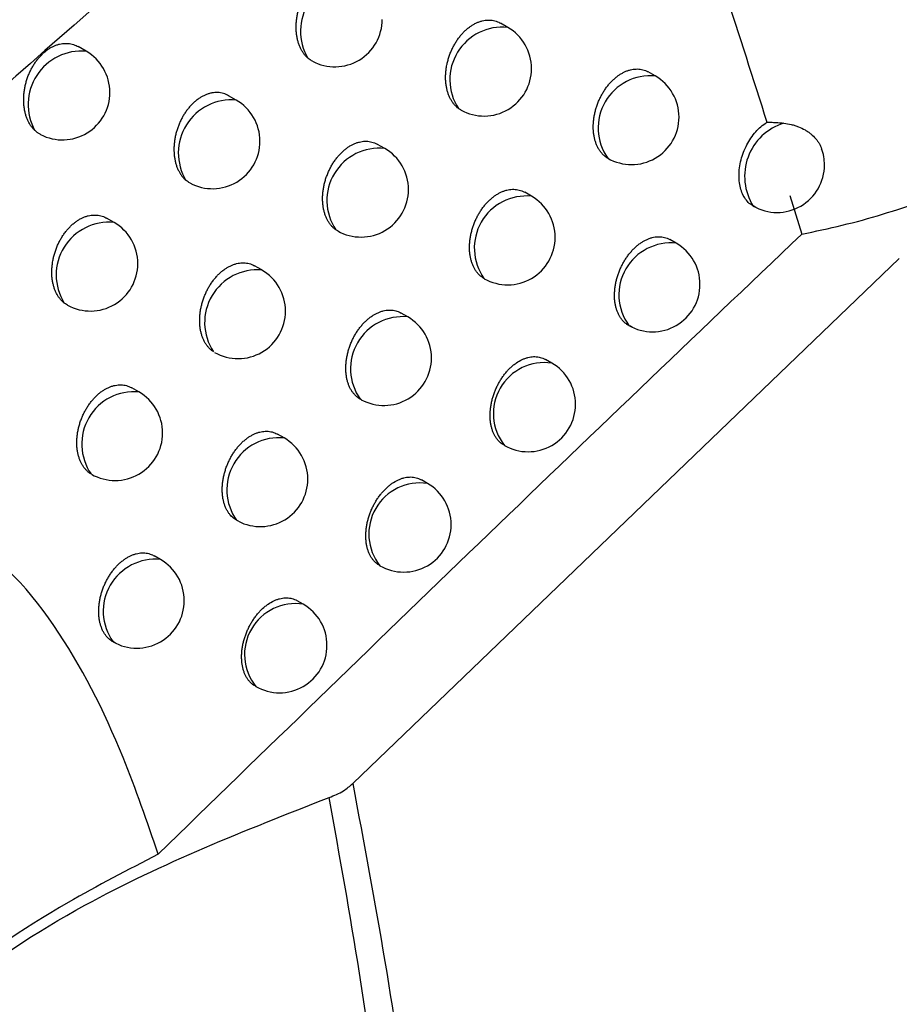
# Model space of a CAD drawing. Header units: millimetres. Extents: x -0.53 to 0.61, y -0.22 to 0.52.
# Tile 45 of 77: x 0.44516 to 0.45442, y -0.08199 to -0.07162. Entities that reach past the tile are written whole.
import ezdxf

# ---------------------------------------------------------------- set-up
doc = ezdxf.new("R2010")
doc.units = ezdxf.units.MM
doc.layers.add('FORMAT', color=7, linetype='Continuous')

msp = doc.modelspace()

# ---------------------------------------------------------------- linework, layer by layer
at = {"layer": 'FORMAT', "color": 7, "linetype": 'Continuous', "lineweight": 25}
for p, q in [((0.450296, -0.071706), (0.450218, -0.071661)), ((0.445856, -0.071957), (0.445771, -0.071908)), ((0.451849, -0.072217), (0.451776, -0.072175)), ((0.447436, -0.072471), (0.447356, -0.072425)), ((0.449, -0.07298), (0.448924, -0.072937)), ((0.450545, -0.073483), (0.450474, -0.073442)), ((0.453267, -0.073477), (0.453391, -0.073882)), ((0.44615, -0.073759), (0.446071, -0.073714)), ((0.448506, -0.073848), (0.448485, -0.073837)), ((0.45207, -0.073978), (0.452003, -0.07394)), ((0.447705, -0.074259), (0.44763, -0.074216)), ((0.448663, -0.079666), (0.454419, -0.07414)), ((0.450051, -0.074352), (0.450045, -0.074349)), ((0.449242, -0.074753), (0.449172, -0.074713)), ((0.45076, -0.07524), (0.450694, -0.075202)), ((0.446411, -0.075543), (0.446337, -0.075501)), ((0.448755, -0.075626), (0.448742, -0.075619)), ((0.44794, -0.076028), (0.447871, -0.075988)), ((0.44945, -0.076507), (0.449386, -0.076469)), ((0.44746, -0.076904), (0.44744, -0.076894)), ((0.446639, -0.077308), (0.446571, -0.077269)), ((0.448142, -0.077778), (0.448078, -0.077741))]:
    msp.add_line(p, q, dxfattribs=at)
for centre, radius, start, end in [((0.448673, -0.071745), 0.0005595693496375, 84.798378, 210.48693), ((0.448474, -0.071621), 0.0005, 241.926622, 0), ((0.450239, -0.072256), 0.0005531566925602, 84.140929, 213.156172), ((0.450046, -0.072139), 0.0005, 0, 60.002688), ((0.445808, -0.072517), 0.0005627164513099, 85.115559, 209.111979), ((0.445606, -0.07239), 0.0005, 0, 60.002688), ((0.450046, -0.072139), 0.0005, 241.025771, 0), ((0.451798, -0.072765), 0.000550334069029, 84.66066, 215.268858), ((0.451599, -0.07265), 0.0005, 0, 60.002688), ((0.445606, -0.07239), 0.0005, 242.583394, 0), ((0.447384, -0.073027), 0.0005577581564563, 84.622685, 211.274407), ((0.447186, -0.072904), 0.0005, 0, 60.002688), ((0.451599, -0.07265), 0.0005, 240.06126, 0), ((0.453375, -0.073273), 0.0005851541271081, 107.12347, 212.541052), ((0.447186, -0.072904), 0.0005, 241.599565, 0), ((0.448942, -0.073528), 0.0005508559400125, 83.905324, 214.087654), ((0.44875, -0.073413), 0.0005, 0, 60.002688), ((0.453131, -0.073154), 0.0005, 0, 20.055364), ((0.453131, -0.073154), 0.0005, 240.002688, 0), ((0.44875, -0.073413), 0.0005, 240.682537, 0), ((0.450493, -0.07403), 0.0005496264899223, 84.537561, 215.467815), ((0.450295, -0.073916), 0.0005, 0, 60.002688), ((0.446096, -0.074313), 0.0005558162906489, 84.431472, 212.09749), ((0.4459, -0.074192), 0.0005, 0, 60.002688), ((0.450295, -0.073916), 0.0005, 240.47498, 0), ((0.452013, -0.074522), 0.0005472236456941, 83.980457, 216.02492), ((0.45182, -0.074411), 0.0005000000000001, 0, 60.002688), ((0.4459, -0.074192), 0.0005, 241.282345, 0), ((0.447659, -0.074813), 0.0005553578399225, 85.195097, 213.520541), ((0.447455, -0.074693), 0.0005, 0, 60.002688), ((0.45182, -0.074411), 0.0005000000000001, 240.002688, 0), ((0.447455, -0.074693), 0.0005, 240.43561, 0), ((0.449189, -0.0753), 0.0005491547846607, 84.429519, 215.575857), ((0.448992, -0.075186), 0.0005, 0, 60.002688), ((0.448992, -0.075186), 0.0005, 241.413826, 0), ((0.450682, -0.075772), 0.0005378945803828, 81.637885, 218.367492), ((0.45051, -0.075673), 0.0005, 0, 60.002688), ((0.446362, -0.076093), 0.0005523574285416, 84.88864, 214.578609), ((0.446161, -0.075976), 0.0005, 0, 60.002688), ((0.45051, -0.075673), 0.0005, 240.002688, 0), ((0.446161, -0.075976), 0.0005, 240.200486, 0), ((0.447886, -0.076574), 0.0005486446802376, 84.311964, 215.693412), ((0.44769, -0.076461), 0.0005, 0, 60.002688), ((0.44769, -0.076461), 0.0005, 242.409307, 0), ((0.44937, -0.077038), 0.0005371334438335, 81.432259, 218.573118), ((0.4492, -0.07694), 0.0005, 0, 60.002688), ((0.4492, -0.07694), 0.0005, 240.002688, 0), ((0.446584, -0.077853), 0.0005480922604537, 84.183804, 215.821572), ((0.446389, -0.077741), 0.0005, 0, 60.002688), ((0.446389, -0.077741), 0.0005, 240.002688, 0), ((0.44806, -0.078308), 0.000536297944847, 81.203675, 218.801702), ((0.447892, -0.078211), 0.0005, 0, 60.002688), ((0.447892, -0.078211), 0.0005, 240.002688, 0)]:
    msp.add_arc(centre, radius, start, end, dxfattribs=at)
for points, knots in [([(0.4494545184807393, -0.0871666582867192), (0.451670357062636, -0.0851460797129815), (0.4561501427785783, -0.0810610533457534), (0.4629440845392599, -0.0750823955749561), (0.4698231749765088, -0.0691887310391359), (0.4767411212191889, -0.0634370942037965), (0.4836887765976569, -0.0578315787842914), (0.4906612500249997, -0.0523758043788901), (0.4976572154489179, -0.0470695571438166), (0.5046806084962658, -0.0419126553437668), (0.5133983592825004, -0.0357197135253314), (0.5238258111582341, -0.0286427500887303), (0.5359839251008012, -0.0208946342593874), (0.548186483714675, -0.0135744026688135), (0.5563364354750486, -0.009106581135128), (0.5604138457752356, -0.0068713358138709)], [0, 0, 0, 0, 0.0616837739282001, 0.1247067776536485, 0.1877550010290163, 0.2508791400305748, 0.3140286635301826, 0.3770516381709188, 0.44009967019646, 0.5032233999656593, 0.566372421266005, 0.6744590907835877, 0.7826727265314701, 0.8912714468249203, 1, 1, 1, 1]), ([(0.5607263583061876, -0.0122901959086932), (0.5584377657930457, -0.0135396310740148), (0.5537838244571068, -0.01608040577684), (0.5467636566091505, -0.0201202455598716), (0.5396665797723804, -0.0243610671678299), (0.5325710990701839, -0.0287732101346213), (0.5254860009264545, -0.0333473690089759), (0.5184160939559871, -0.0380811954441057), (0.5113623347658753, -0.042973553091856), (0.5043218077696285, -0.0480267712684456), (0.4959008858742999, -0.0542758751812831), (0.4861198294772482, -0.0618433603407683), (0.4750064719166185, -0.0708899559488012), (0.463950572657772, -0.0803025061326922), (0.4566547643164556, -0.0868933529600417), (0.4530049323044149, -0.0901905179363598)], [0, 0, 0, 0, 0.0628542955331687, 0.1278166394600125, 0.1928055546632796, 0.2578744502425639, 0.3229700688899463, 0.3879324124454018, 0.452921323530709, 0.5179902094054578, 0.5830858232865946, 0.6870402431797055, 0.791103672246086, 0.8954966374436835, 1, 1, 1, 1]), ([(0.4495998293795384, -0.0607271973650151), (0.44733793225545, -0.0621463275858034), (0.4428139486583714, -0.0649847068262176), (0.4350112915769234, -0.0700162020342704), (0.4262009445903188, -0.0758354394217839), (0.4196942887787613, -0.0803245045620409), (0.4164406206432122, -0.0825692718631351)], [0, 0, 0, 0, 0.2027032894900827, 0.4054235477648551, 0.702680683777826, 1, 1, 1, 1]), ([(0.4219060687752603, -0.0934704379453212), (0.4221702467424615, -0.0931891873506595), (0.4234911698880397, -0.0917828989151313), (0.4269459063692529, -0.0881680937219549), (0.4323295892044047, -0.08274302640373), (0.4387568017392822, -0.0766206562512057), (0.4451356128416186, -0.0708517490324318), (0.4493724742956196, -0.0672925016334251), (0.4514919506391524, -0.0655119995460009)], [0, 0, 0, 0, 0.0278176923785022, 0.1390919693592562, 0.3616632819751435, 0.5844787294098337, 0.7921368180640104, 0.9999999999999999, 0.9999999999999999, 0.9999999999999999, 0.9999999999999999]), ([(0.4511682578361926, -0.0670898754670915), (0.4513292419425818, -0.0675683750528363), (0.4516513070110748, -0.0685256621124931), (0.452123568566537, -0.0699357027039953), (0.4525853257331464, -0.0713305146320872), (0.4528783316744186, -0.0722463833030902), (0.4530248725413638, -0.072704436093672)], [0, 0, 0, 0, 0.2496461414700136, 0.4994424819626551, 0.7496565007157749, 1, 1, 1, 1]), ([(0.4533908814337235, -0.0738822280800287), (0.4535333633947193, -0.0738526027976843), (0.4538190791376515, -0.0737931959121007), (0.4542453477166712, -0.0736749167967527), (0.4546688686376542, -0.0735352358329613), (0.4551035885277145, -0.0733659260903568), (0.4555445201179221, -0.0731656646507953), (0.4559891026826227, -0.0729311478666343), (0.4564181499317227, -0.0726703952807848), (0.4568062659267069, -0.0723996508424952), (0.4571712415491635, -0.0721109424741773), (0.4575112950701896, -0.0718057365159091), (0.4578408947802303, -0.0714650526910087), (0.458139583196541, -0.0711057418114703), (0.45840002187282, -0.0707350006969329), (0.4586197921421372, -0.0703574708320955), (0.4587988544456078, -0.0699740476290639), (0.4589380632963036, -0.0695816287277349), (0.4590253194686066, -0.0692063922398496), (0.4590678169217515, -0.0689212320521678), (0.4590705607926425, -0.0687707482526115), (0.4590713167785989, -0.0687292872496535)], [0, 0, 0, 0, 0.0479369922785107, 0.0961269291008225, 0.1450930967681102, 0.1943200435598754, 0.2496448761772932, 0.3053361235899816, 0.3621692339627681, 0.419391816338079, 0.4678491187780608, 0.5248201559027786, 0.5821810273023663, 0.6407762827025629, 0.6998010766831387, 0.7567735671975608, 0.8141501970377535, 0.872821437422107, 0.9319492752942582, 0.981250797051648, 1, 1, 1, 1]), ([(0.4464961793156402, -0.0710066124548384), (0.4432228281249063, -0.0738822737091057), (0.4382009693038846, -0.0782940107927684), (0.4332945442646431, -0.0830543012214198), (0.4315862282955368, -0.0847117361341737)], [0, 0, 0, 0, 0.6518206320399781, 1, 1, 1, 1]), ([(0.4481907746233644, -0.0720289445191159), (0.4481845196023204, -0.072023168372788), (0.4481707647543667, -0.072010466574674), (0.4481514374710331, -0.0719877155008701), (0.4481326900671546, -0.0719609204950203), (0.4481159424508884, -0.0719311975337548), (0.4481014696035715, -0.0718990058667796), (0.4480894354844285, -0.071864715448), (0.4480798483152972, -0.0718284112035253), (0.4480727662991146, -0.0717899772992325), (0.4480683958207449, -0.0717501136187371), (0.4480667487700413, -0.071709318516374), (0.4480677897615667, -0.0716676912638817), (0.4480716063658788, -0.0716249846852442), (0.4480781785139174, -0.0715822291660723), (0.4480873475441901, -0.0715399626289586), (0.4480990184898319, -0.0714982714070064), (0.448113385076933, -0.0714567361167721), (0.4481301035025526, -0.0714165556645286), (0.4481488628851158, -0.0713782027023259), (0.4481695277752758, -0.0713417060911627), (0.4481924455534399, -0.0713065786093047), (0.4482169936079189, -0.0712738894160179), (0.4482427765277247, -0.0712439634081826), (0.4482696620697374, -0.0712167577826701), (0.4482980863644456, -0.0711919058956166), (0.4483273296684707, -0.07117011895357), (0.448356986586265, -0.0711515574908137), (0.4483869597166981, -0.0711361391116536), (0.4484176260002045, -0.0711237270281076), (0.4484483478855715, -0.0711146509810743), (0.4484787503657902, -0.0711089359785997), (0.448508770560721, -0.0711065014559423), (0.4485386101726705, -0.071107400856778), (0.4485677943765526, -0.0711116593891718), (0.4485959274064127, -0.0711193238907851), (0.4486206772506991, -0.0711288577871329), (0.4486354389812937, -0.0711372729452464), (0.4486417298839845, -0.0711408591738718)], [0, 0, 0, 0, 0.0232662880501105, 0.0511627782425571, 0.0792480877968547, 0.1079247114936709, 0.1368040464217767, 0.1651529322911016, 0.1936963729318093, 0.2228530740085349, 0.2522217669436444, 0.2807254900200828, 0.3094287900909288, 0.3387658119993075, 0.3683238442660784, 0.3965879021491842, 0.4250533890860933, 0.4541614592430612, 0.4834947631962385, 0.5112162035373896, 0.5391364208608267, 0.567690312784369, 0.596465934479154, 0.6235969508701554, 0.6509207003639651, 0.6788552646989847, 0.7070019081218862, 0.7337735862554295, 0.7607316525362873, 0.7882757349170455, 0.8160213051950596, 0.8428206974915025, 0.8698028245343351, 0.8973558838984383, 0.9251038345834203, 0.9522953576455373, 0.9796700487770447, 0.9999999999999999, 0.9999999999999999, 0.9999999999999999, 0.9999999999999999]), ([(0.4497761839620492, -0.0725587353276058), (0.449770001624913, -0.0725538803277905), (0.4497576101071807, -0.0725441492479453), (0.449738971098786, -0.0725257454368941), (0.4497203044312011, -0.0725036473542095), (0.4497021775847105, -0.0724770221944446), (0.4496860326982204, -0.0724475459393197), (0.4496722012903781, -0.0724156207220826), (0.449660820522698, -0.0723816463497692), (0.449651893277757, -0.0723457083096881), (0.4496454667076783, -0.0723076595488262), (0.4496417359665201, -0.0722682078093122), (0.4496407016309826, -0.0722278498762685), (0.4496423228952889, -0.0721866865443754), (0.4496466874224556, -0.0721444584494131), (0.4496537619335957, -0.0721021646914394), (0.4496633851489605, -0.0720603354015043), (0.4496754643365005, -0.0720190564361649), (0.4496901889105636, -0.0719779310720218), (0.4497072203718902, -0.0719380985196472), (0.449726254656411, -0.0719000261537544), (0.4497471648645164, -0.0718637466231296), (0.4497702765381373, -0.0718288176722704), (0.4497949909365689, -0.0717962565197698), (0.4498209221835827, -0.0717663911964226), (0.4498479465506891, -0.0717391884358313), (0.4498764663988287, -0.0717143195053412), (0.4499057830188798, -0.0716924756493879), (0.4499354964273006, -0.0716738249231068), (0.4499655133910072, -0.0716582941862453), (0.4499961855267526, -0.0716457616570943), (0.4500268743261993, -0.0716365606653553), (0.4500572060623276, -0.0716307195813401), (0.4500871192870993, -0.0716281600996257), (0.4501168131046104, -0.0716289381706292), (0.450145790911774, -0.0716330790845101), (0.4501736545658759, -0.0716406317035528), (0.4501978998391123, -0.0716499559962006), (0.4502122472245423, -0.0716581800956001), (0.4502182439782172, -0.0716616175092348)], [0, 0, 0, 0, 0.0217335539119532, 0.0435614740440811, 0.0708620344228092, 0.098348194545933, 0.126416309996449, 0.154684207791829, 0.1823501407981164, 0.2102063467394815, 0.238662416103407, 0.2673258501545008, 0.2951139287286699, 0.3230963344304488, 0.3516951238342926, 0.3805085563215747, 0.4080989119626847, 0.4358850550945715, 0.4642945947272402, 0.4929221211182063, 0.5200696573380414, 0.5474108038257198, 0.5753680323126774, 0.6035403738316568, 0.63020636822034, 0.6570610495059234, 0.6845132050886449, 0.7121726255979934, 0.7385464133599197, 0.7651036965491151, 0.7922381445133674, 0.8195711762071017, 0.8459720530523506, 0.8725534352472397, 0.899699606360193, 0.9270389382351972, 0.9537670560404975, 0.9806760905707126, 1, 1, 1, 1]), ([(0.445316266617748, -0.0727910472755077), (0.4453130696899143, -0.072787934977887), (0.4453024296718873, -0.0727775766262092), (0.445285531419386, -0.07275799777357), (0.4452664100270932, -0.0727310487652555), (0.4452492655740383, -0.0727011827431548), (0.4452343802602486, -0.0726688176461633), (0.4452219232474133, -0.0726343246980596), (0.4452119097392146, -0.0725977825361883), (0.44520440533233, -0.0725590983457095), (0.4451996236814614, -0.0725189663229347), (0.4451975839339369, -0.0724778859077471), (0.4451982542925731, -0.0724359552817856), (0.4452017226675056, -0.0723929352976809), (0.4452079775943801, -0.0723498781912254), (0.4452168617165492, -0.0723073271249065), (0.4452282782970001, -0.0722653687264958), (0.4452424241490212, -0.0722235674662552), (0.4452589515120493, -0.0721831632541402), (0.4452775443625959, -0.0721446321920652), (0.445298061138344, -0.0721080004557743), (0.4453208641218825, -0.0720727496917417), (0.4453453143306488, -0.0720399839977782), (0.4453710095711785, -0.0720100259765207), (0.4453978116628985, -0.07198282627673), (0.4454261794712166, -0.0719579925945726), (0.4454553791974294, -0.0719362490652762), (0.4454850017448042, -0.0719177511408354), (0.4455149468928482, -0.0719024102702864), (0.4455456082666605, -0.0718900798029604), (0.445576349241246, -0.0718810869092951), (0.4456067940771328, -0.0718754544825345), (0.4456368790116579, -0.0718731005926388), (0.4456668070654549, -0.0718740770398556), (0.4456961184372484, -0.0718784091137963), (0.4457244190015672, -0.0718861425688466), (0.4457494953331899, -0.0718958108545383), (0.4457645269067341, -0.0719043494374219), (0.4457710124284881, -0.0719080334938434)], [0, 0, 0, 0, 0.0121242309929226, 0.0403518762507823, 0.0687700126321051, 0.0977841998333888, 0.1270025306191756, 0.1557422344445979, 0.1846788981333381, 0.214236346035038, 0.2440083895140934, 0.2729245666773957, 0.3020433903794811, 0.3318061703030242, 0.3617937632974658, 0.3904402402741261, 0.419291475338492, 0.448796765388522, 0.4785316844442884, 0.5065664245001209, 0.5348029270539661, 0.5636834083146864, 0.5927895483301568, 0.6201599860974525, 0.6477253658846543, 0.6759089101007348, 0.7043072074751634, 0.7312738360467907, 0.7584282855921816, 0.7861730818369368, 0.8141207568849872, 0.8411162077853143, 0.8682953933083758, 0.8960480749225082, 0.9239962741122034, 0.951427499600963, 0.9790429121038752, 1, 1, 1, 1]), ([(0.4482385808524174, -0.072061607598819), (0.4482326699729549, -0.0720584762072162), (0.4482157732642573, -0.072049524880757), (0.448200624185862, -0.0720370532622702), (0.4481907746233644, -0.0720289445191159)], [0, 0, 0, 0, 0.3498243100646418, 1, 1, 1, 1]), ([(0.4513483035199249, -0.0730831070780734), (0.4513430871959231, -0.0730799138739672), (0.4513326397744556, -0.07307351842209), (0.451317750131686, -0.0730622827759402), (0.4513034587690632, -0.0730498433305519), (0.4512874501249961, -0.0730336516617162), (0.4512703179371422, -0.0730129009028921), (0.4512527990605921, -0.0729865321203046), (0.4512372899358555, -0.0729573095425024), (0.451224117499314, -0.072925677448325), (0.4512134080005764, -0.0728920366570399), (0.4512051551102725, -0.0728564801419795), (0.4511993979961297, -0.0728188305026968), (0.4511963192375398, -0.0727798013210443), (0.4511959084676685, -0.0727398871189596), (0.451198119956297, -0.0726991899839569), (0.451203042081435, -0.072657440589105), (0.4512106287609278, -0.0726156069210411), (0.4512207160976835, -0.0725742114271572), (0.4512332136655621, -0.0725333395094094), (0.4512483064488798, -0.0724926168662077), (0.4512656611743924, -0.0724531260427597), (0.4512849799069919, -0.0724153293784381), (0.451306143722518, -0.0723792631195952), (0.4513294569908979, -0.0723445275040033), (0.4513543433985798, -0.072312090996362), (0.4513804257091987, -0.0722822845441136), (0.4514075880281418, -0.0722550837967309), (0.4514362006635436, -0.0722301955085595), (0.4514655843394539, -0.0722082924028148), (0.4514953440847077, -0.072189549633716), (0.4515253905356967, -0.0721739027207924), (0.4515560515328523, -0.0721612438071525), (0.4515866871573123, -0.0721519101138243), (0.4516169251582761, -0.0721459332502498), (0.4516467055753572, -0.0721432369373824), (0.4516762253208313, -0.0721438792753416), (0.4517049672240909, -0.0721478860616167), (0.45173253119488, -0.0721553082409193), (0.451756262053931, -0.0721644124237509), (0.4517701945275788, -0.0721724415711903), (0.4517759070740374, -0.0721757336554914)], [0, 0, 0, 0, 0.0170295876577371, 0.0341074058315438, 0.0513323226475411, 0.0686067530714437, 0.0951738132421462, 0.1219222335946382, 0.1492399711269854, 0.1767534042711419, 0.2036058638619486, 0.230643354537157, 0.2582642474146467, 0.2860868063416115, 0.3130334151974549, 0.3401682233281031, 0.367899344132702, 0.3958378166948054, 0.4226279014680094, 0.4496073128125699, 0.4771884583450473, 0.5049795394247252, 0.5314206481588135, 0.5580493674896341, 0.5852740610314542, 0.6127064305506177, 0.638767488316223, 0.6650122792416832, 0.6918383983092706, 0.7188660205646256, 0.7446968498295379, 0.7707072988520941, 0.7972829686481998, 0.824053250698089, 0.8499087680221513, 0.8759415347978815, 0.9025296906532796, 0.9293081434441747, 0.9554275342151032, 0.9817245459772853, 1, 1, 1, 1]), ([(0.4473560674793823, -0.0724249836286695), (0.4473475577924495, -0.0724204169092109), (0.4473302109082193, -0.0724111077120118), (0.4473020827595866, -0.0724011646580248), (0.4472722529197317, -0.0723943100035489), (0.4472416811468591, -0.0723912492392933), (0.4472108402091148, -0.0723917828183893), (0.4471798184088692, -0.0723957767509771), (0.4471481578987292, -0.0724033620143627), (0.4471167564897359, -0.0724144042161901), (0.4470860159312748, -0.0724286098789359), (0.4470559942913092, -0.0724457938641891), (0.447026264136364, -0.072466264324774), (0.4469975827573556, -0.0724895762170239), (0.4469702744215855, -0.0725153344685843), (0.4469443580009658, -0.0725433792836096), (0.4469195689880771, -0.0725740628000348), (0.4468964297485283, -0.0726068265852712), (0.4468751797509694, -0.0726412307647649), (0.4468558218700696, -0.0726771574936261), (0.4468382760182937, -0.072714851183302), (0.4468228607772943, -0.0727537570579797), (0.4468097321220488, -0.0727934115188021), (0.4467988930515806, -0.0728337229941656), (0.4467903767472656, -0.0728747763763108), (0.4467843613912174, -0.0729160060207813), (0.4467809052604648, -0.0729569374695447), (0.4467800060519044, -0.0729974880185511), (0.4467817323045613, -0.0730376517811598), (0.4467861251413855, -0.0730767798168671), (0.4467931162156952, -0.073114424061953), (0.4468026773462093, -0.0731505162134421), (0.4468148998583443, -0.0731850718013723), (0.4468294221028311, -0.0732169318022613), (0.4468459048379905, -0.0732458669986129), (0.4468642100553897, -0.0732718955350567), (0.4468845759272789, -0.0732957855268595), (0.4468998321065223, -0.0733093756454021), (0.4469074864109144, -0.0733161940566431)], [0, 0, 0, 0, 0.0271250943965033, 0.0552941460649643, 0.0840998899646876, 0.1131287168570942, 0.1405473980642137, 0.1681622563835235, 0.1964016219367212, 0.2248591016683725, 0.2517459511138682, 0.2788228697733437, 0.3065009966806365, 0.3343873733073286, 0.3610105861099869, 0.3878182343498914, 0.4152049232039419, 0.4427903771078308, 0.4695259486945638, 0.4964433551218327, 0.5239287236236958, 0.5516079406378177, 0.5787702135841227, 0.606115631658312, 0.6340326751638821, 0.6621447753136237, 0.6898594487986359, 0.717761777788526, 0.7462520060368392, 0.7749438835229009, 0.8030959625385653, 0.8314415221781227, 0.8603972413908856, 0.8895639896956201, 0.9167167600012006, 0.9440446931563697, 0.9719261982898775, 1, 1, 1, 1]), ([(0.4498036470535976, -0.0725762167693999), (0.4498025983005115, -0.0725757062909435), (0.4497929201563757, -0.0725709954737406), (0.4497840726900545, -0.072564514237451), (0.4497761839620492, -0.0725587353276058)], [0, 0, 0, 0, 0.1083630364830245, 0.9999999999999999, 0.9999999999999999, 0.9999999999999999, 0.9999999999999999]), ([(0.4529102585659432, -0.073600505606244), (0.4528937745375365, -0.073592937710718), (0.4528603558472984, -0.0735775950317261), (0.4528177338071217, -0.0735391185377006), (0.4527816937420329, -0.0734895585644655), (0.4527545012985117, -0.0734294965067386), (0.4527367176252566, -0.0733602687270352), (0.4527292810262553, -0.0732848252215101), (0.4527323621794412, -0.0732041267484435), (0.4527458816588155, -0.0731220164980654), (0.4527697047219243, -0.0730394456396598), (0.4528026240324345, -0.0729605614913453), (0.4528442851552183, -0.0728860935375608), (0.4528925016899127, -0.0728197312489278), (0.4529468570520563, -0.0727620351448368), (0.45299181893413, -0.0727255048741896), (0.4530184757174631, -0.0727085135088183), (0.4530248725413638, -0.072704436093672)], [0, 0, 0, 0, 0.0671030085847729, 0.1360404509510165, 0.205098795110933, 0.2761268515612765, 0.3457609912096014, 0.4174022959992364, 0.4872282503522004, 0.5590956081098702, 0.6286073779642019, 0.7001748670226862, 0.7689800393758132, 0.8398255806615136, 0.9078563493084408, 0.9778883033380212, 0.9999999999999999, 0.9999999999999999, 0.9999999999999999, 0.9999999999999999]), ([(0.4530248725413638, -0.072704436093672), (0.4530427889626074, -0.0727044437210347), (0.4530813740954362, -0.0727044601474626), (0.4531407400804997, -0.0727071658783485), (0.4531818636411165, -0.0727112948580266), (0.4532024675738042, -0.0727133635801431)], [0, 0, 0, 0, 0.3019345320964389, 0.6502517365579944, 1, 1, 1, 1]), ([(0.4532024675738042, -0.0727133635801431), (0.4532289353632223, -0.0727173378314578), (0.4532689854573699, -0.0727233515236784), (0.4533201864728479, -0.0727380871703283), (0.4533697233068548, -0.0727557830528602), (0.4534160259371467, -0.072778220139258), (0.4534581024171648, -0.0728047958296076), (0.4534971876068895, -0.0728341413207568), (0.4535314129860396, -0.0728673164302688), (0.4535597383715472, -0.0729036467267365), (0.4535826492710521, -0.0729386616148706), (0.4535935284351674, -0.0729661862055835), (0.4536002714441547, -0.0729832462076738)], [0, 0, 0, 0, 0.1439493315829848, 0.2178188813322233, 0.2922329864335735, 0.4366948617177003, 0.5100110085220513, 0.5843825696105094, 0.7296339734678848, 0.8033446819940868, 0.8781111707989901, 1, 1, 1, 1]), ([(0.4453757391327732, -0.0728330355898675), (0.4453718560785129, -0.07283113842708), (0.4453591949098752, -0.0728249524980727), (0.4453391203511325, -0.0728111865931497), (0.4453239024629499, -0.0727977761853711), (0.445316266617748, -0.0727910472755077)], [0, 0, 0, 0, 0.1805939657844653, 0.588848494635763, 1, 1, 1, 1]), ([(0.4484853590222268, -0.0738368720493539), (0.4484780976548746, -0.0738314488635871), (0.4484635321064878, -0.073820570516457), (0.448443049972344, -0.0738005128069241), (0.4484236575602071, -0.0737774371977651), (0.4484056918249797, -0.0737508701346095), (0.4483897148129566, -0.0737214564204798), (0.448376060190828, -0.0736896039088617), (0.4483648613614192, -0.0736557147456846), (0.4483561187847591, -0.0736198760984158), (0.4483498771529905, -0.0735819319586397), (0.4483463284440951, -0.0735425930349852), (0.448345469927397, -0.0735023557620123), (0.4483472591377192, -0.0734613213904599), (0.4483517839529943, -0.0734192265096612), (0.4483590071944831, -0.0733770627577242), (0.4483687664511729, -0.0733353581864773), (0.4483809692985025, -0.0732941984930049), (0.4483958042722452, -0.0732531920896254), (0.4484129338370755, -0.0732134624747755), (0.4484320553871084, -0.0731754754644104), (0.4484530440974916, -0.0731392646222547), (0.4484762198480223, -0.0731043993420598), (0.4485009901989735, -0.0730718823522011), (0.4485269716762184, -0.0730420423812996), (0.4485540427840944, -0.0730148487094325), (0.4485825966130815, -0.0729899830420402), (0.4486119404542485, -0.0729681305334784), (0.4486416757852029, -0.0729494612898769), (0.4486717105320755, -0.0729339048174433), (0.4487023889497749, -0.0729213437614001), (0.4487330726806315, -0.0729121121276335), (0.4487633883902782, -0.0729062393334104), (0.4487932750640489, -0.0729036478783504), (0.4488229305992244, -0.0729043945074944), (0.4488518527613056, -0.0729085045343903), (0.448879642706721, -0.0729160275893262), (0.4489037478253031, -0.0729252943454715), (0.4489179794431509, -0.0729334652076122), (0.4489238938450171, -0.0729368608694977)], [0, 0, 0, 0, 0.0250913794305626, 0.0503306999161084, 0.0774362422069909, 0.1047262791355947, 0.1325950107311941, 0.1606624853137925, 0.1881096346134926, 0.2157456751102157, 0.2439772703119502, 0.2724147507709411, 0.299973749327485, 0.3277254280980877, 0.3560881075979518, 0.3846634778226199, 0.4120342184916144, 0.4395989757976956, 0.4677811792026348, 0.4961791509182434, 0.5231330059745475, 0.550278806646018, 0.5780350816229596, 0.606004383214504, 0.6325065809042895, 0.6591960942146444, 0.686478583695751, 0.7139667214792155, 0.7401962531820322, 0.7666082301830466, 0.7935941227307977, 0.8207775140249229, 0.8470351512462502, 0.8734724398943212, 0.9004720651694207, 0.9276641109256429, 0.9542318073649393, 0.9809795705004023, 1, 1, 1, 1]), ([(0.4469487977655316, -0.0733438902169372), (0.4469420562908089, -0.0733401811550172), (0.4469276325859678, -0.0733322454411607), (0.4469144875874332, -0.0733217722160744), (0.4469074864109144, -0.0733161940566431)], [0, 0, 0, 0, 0.4673885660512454, 1, 1, 1, 1]), ([(0.4500508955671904, -0.0743521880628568), (0.4500449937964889, -0.0743488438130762), (0.4500331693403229, -0.074342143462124), (0.4500163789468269, -0.0743300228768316), (0.4500003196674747, -0.0743163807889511), (0.4499832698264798, -0.0742992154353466), (0.4499657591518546, -0.0742779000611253), (0.4499483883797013, -0.0742515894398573), (0.449933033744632, -0.0742224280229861), (0.4499200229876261, -0.0741908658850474), (0.4499094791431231, -0.0741573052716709), (0.4499013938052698, -0.0741218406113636), (0.4498958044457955, -0.0740842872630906), (0.449892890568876, -0.074045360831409), (0.449892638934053, -0.0740055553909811), (0.4498950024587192, -0.0739649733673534), (0.4499000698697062, -0.07392334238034), (0.4499077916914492, -0.073881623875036), (0.4499180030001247, -0.0738403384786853), (0.4499306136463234, -0.0737995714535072), (0.4499458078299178, -0.0737589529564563), (0.4499632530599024, -0.0737195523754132), (0.4499826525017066, -0.0736818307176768), (0.4500038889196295, -0.0736458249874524), (0.4500272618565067, -0.0736111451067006), (0.450052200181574, -0.073578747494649), (0.4500783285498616, -0.0735489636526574), (0.450105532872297, -0.0735217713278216), (0.4501341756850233, -0.0734968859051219), (0.4501635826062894, -0.0734749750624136), (0.45019335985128, -0.0734562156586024), (0.4502234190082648, -0.0734405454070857), (0.4502540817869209, -0.0734278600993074), (0.4502847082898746, -0.0734184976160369), (0.4503149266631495, -0.0734124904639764), (0.4503446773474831, -0.0734097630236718), (0.4503741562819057, -0.0734103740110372), (0.450402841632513, -0.0734143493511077), (0.4504303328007, -0.0734217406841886), (0.4504539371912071, -0.0734307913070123), (0.4504677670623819, -0.0734387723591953), (0.4504734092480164, -0.0734420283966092)], [0, 0, 0, 0, 0.01886763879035, 0.0378021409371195, 0.0569415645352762, 0.0761501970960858, 0.1024999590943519, 0.1290297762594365, 0.1561249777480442, 0.1834145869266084, 0.2100304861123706, 0.2368298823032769, 0.2642078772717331, 0.2917858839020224, 0.318487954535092, 0.3453764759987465, 0.3728556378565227, 0.4005401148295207, 0.4270938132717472, 0.4538349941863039, 0.4811717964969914, 0.5087162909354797, 0.5349424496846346, 0.5613544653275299, 0.5883566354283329, 0.6155643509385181, 0.641435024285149, 0.6674879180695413, 0.6941172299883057, 0.7209462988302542, 0.7466027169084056, 0.772437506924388, 0.7988336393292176, 0.8254230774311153, 0.8511046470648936, 0.8769623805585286, 0.9033722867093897, 0.9299714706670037, 0.9559021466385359, 0.9820093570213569, 1, 1, 1, 1]), ([(0.4456249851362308, -0.0746079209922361), (0.445619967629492, -0.0746037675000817), (0.4456099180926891, -0.0745954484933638), (0.4455932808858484, -0.0745788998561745), (0.4455753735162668, -0.0745578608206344), (0.4455569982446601, -0.0745311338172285), (0.4455405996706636, -0.0745015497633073), (0.4455265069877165, -0.0744695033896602), (0.4455148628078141, -0.0744353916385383), (0.4455056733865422, -0.0743992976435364), (0.4454989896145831, -0.0743610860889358), (0.4454950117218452, -0.0743214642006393), (0.4454937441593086, -0.0742809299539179), (0.4454951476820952, -0.0742395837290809), (0.4454993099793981, -0.0741971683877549), (0.4455062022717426, -0.0741546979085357), (0.4455156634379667, -0.0741127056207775), (0.445527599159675, -0.0740712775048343), (0.4455422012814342, -0.0740300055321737), (0.4455591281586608, -0.0739900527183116), (0.4455780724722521, -0.073951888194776), (0.445598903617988, -0.0739155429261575), (0.4456219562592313, -0.0738805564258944), (0.4456466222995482, -0.0738479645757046), (0.4456725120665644, -0.0738180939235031), (0.4456994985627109, -0.073790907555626), (0.4457279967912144, -0.0737660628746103), (0.4457573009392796, -0.0737442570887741), (0.4457870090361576, -0.0737256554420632), (0.4458170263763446, -0.0737101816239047), (0.4458477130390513, -0.0736977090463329), (0.4458784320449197, -0.0736885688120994), (0.445908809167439, -0.073682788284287), (0.4459387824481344, -0.0736802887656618), (0.4459685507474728, -0.0736811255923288), (0.4459976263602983, -0.0736853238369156), (0.4460256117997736, -0.0736929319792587), (0.4460500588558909, -0.0737023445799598), (0.4460645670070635, -0.0737106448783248), (0.4460706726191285, -0.073714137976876)], [0, 0, 0, 0, 0.0179369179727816, 0.0359257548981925, 0.0634580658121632, 0.0911772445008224, 0.11948210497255, 0.1479879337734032, 0.1759170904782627, 0.2040382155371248, 0.2327645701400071, 0.2617001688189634, 0.2897592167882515, 0.3180146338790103, 0.3468932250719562, 0.3759889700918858, 0.4038293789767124, 0.4318677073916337, 0.4605366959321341, 0.4894264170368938, 0.5167839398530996, 0.544336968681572, 0.5725125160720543, 0.6009055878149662, 0.6277417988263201, 0.6547681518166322, 0.6823967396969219, 0.7102342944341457, 0.7367564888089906, 0.7634632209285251, 0.790750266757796, 0.8182369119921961, 0.8447899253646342, 0.8715242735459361, 0.8988256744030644, 0.9263208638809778, 0.9532277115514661, 0.9803163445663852, 1, 1, 1, 1]), ([(0.4533908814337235, -0.0738822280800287), (0.452256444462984, -0.0749651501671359), (0.4499940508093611, -0.0771248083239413), (0.4477389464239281, -0.0793170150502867), (0.4466146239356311, -0.0804099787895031)], [0, 0, 0, 0, 0.5014321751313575, 1, 1, 1, 1]), ([(0.4516078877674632, -0.0748602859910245), (0.4516051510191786, -0.0748593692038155), (0.4515937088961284, -0.0748555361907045), (0.4515742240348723, -0.074846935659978), (0.4515501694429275, -0.0748326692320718), (0.4515275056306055, -0.0748150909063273), (0.451506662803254, -0.0747944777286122), (0.4514878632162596, -0.0747711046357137), (0.4514711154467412, -0.0747450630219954), (0.4514564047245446, -0.0747161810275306), (0.4514440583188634, -0.0746849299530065), (0.4514341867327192, -0.0746517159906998), (0.4514267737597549, -0.0746166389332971), (0.4514218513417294, -0.0745794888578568), (0.4514195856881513, -0.0745409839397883), (0.4514199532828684, -0.0745016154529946), (0.4514229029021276, -0.0744614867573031), (0.4514285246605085, -0.0744203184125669), (0.4514367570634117, -0.0743790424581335), (0.4514474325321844, -0.0743381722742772), (0.4514604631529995, -0.0742977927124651), (0.4514760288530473, -0.0742575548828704), (0.4514938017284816, -0.0742184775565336), (0.4515134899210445, -0.0741810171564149), (0.451534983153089, -0.0741452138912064), (0.4515585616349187, -0.0741107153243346), (0.4515836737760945, -0.0740784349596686), (0.451609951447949, -0.0740487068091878), (0.4516372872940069, -0.0740215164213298), (0.4516660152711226, -0.0739966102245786), (0.4516954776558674, -0.0739746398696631), (0.451725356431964, -0.0739557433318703), (0.4517554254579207, -0.0739399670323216), (0.4517860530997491, -0.0739271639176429), (0.45181652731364, -0.0739176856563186), (0.4518466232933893, -0.0739115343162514), (0.4518762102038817, -0.0739086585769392), (0.4519054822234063, -0.0739091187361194), (0.451933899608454, -0.0739129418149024), (0.4519610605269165, -0.0739201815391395), (0.4519841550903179, -0.0739290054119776), (0.451997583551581, -0.0739367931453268), (0.4520029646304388, -0.0739399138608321)], [0, 0, 0, 0, 0.0078967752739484, 0.0330157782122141, 0.0583067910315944, 0.0841375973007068, 0.1101537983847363, 0.135514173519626, 0.1610484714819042, 0.1871294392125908, 0.2133985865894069, 0.2389569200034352, 0.2646917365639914, 0.2909830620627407, 0.317466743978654, 0.34308951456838, 0.3688909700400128, 0.3952579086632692, 0.4218211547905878, 0.4473335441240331, 0.4730253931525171, 0.499286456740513, 0.5257456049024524, 0.5510129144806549, 0.5764584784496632, 0.6024692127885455, 0.6286764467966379, 0.6536764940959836, 0.6788520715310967, 0.7045825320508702, 0.7305051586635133, 0.7553440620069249, 0.7805373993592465, 0.8059106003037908, 0.8316528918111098, 0.8565126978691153, 0.8815434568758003, 0.9071107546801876, 0.9328622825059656, 0.957912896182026, 0.9831347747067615, 0.9999999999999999, 0.9999999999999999, 0.9999999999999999, 0.9999999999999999]), ([(0.4471955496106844, -0.0751195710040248), (0.4471871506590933, -0.0751136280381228), (0.4471702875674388, -0.0751016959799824), (0.4471478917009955, -0.0750799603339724), (0.4471277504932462, -0.0750558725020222), (0.4471099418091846, -0.0750293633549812), (0.4470941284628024, -0.0750000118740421), (0.447080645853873, -0.0749682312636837), (0.4470696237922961, -0.0749344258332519), (0.4470610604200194, -0.0748986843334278), (0.4470549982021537, -0.0748608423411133), (0.4470516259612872, -0.0748216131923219), (0.4470509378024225, -0.0747814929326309), (0.4470528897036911, -0.0747405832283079), (0.4470575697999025, -0.0746986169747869), (0.4470649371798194, -0.0746565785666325), (0.447074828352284, -0.0746149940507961), (0.4470871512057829, -0.0745739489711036), (0.4471020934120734, -0.0745330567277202), (0.447119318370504, -0.0744934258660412), (0.4471385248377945, -0.0744555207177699), (0.4471595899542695, -0.0744193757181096), (0.4471828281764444, -0.0743845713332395), (0.4472076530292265, -0.0743520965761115), (0.447233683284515, -0.0743222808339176), (0.4472607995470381, -0.0742950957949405), (0.4472893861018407, -0.0742702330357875), (0.4473187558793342, -0.0742483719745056), (0.4473485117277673, -0.0742296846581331), (0.4473785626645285, -0.074214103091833), (0.4474092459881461, -0.0742015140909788), (0.4474399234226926, -0.0741922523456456), (0.4474702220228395, -0.0741863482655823), (0.447500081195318, -0.0741837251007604), (0.4475296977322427, -0.0741844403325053), (0.4475585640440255, -0.0741885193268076), (0.4475862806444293, -0.0741960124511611), (0.4476102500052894, -0.0742052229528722), (0.4476243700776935, -0.0742133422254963), (0.4476302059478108, -0.0742166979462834)], [0, 0, 0, 0, 0.0285091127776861, 0.0572394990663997, 0.0841458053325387, 0.1112354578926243, 0.1389003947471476, 0.1667629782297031, 0.1939885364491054, 0.221401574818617, 0.2494057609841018, 0.2776143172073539, 0.3049422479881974, 0.332461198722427, 0.36058573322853, 0.3889209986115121, 0.4160698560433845, 0.4434109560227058, 0.4713635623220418, 0.4995297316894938, 0.5262863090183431, 0.5532331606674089, 0.5807848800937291, 0.6085475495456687, 0.6348806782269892, 0.6613997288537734, 0.6885071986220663, 0.7158186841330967, 0.7418975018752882, 0.7681576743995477, 0.7949883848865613, 0.8220154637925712, 0.8481231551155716, 0.8744095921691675, 0.9012557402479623, 0.928293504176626, 0.9546947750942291, 0.9812752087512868, 1, 1, 1, 1]), ([(0.4456596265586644, -0.0746307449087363), (0.4456520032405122, -0.0746263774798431), (0.4456400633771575, -0.0746195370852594), (0.4456289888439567, -0.0746110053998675), (0.4456249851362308, -0.0746079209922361)], [0, 0, 0, 0, 0.6384761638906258, 1, 1, 1, 1]), ([(0.4487547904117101, -0.0756258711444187), (0.4487481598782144, -0.0756224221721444), (0.4487348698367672, -0.0756155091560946), (0.4487160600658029, -0.0756025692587), (0.4486981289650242, -0.0755877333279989), (0.4486799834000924, -0.0755695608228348), (0.4486620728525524, -0.0755476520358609), (0.4486448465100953, -0.0755213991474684), (0.4486296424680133, -0.0754922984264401), (0.4486167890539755, -0.0754608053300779), (0.448606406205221, -0.07542732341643), (0.4485984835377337, -0.0753919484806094), (0.4485930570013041, -0.0753544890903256), (0.4485903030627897, -0.0753156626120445), (0.4485902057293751, -0.0752759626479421), (0.4485927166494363, -0.0752354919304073), (0.4485979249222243, -0.0751939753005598), (0.4486057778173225, -0.0751523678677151), (0.4486161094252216, -0.0751111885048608), (0.4486288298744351, -0.075070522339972), (0.4486441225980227, -0.0750300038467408), (0.4486616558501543, -0.074990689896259), (0.4486811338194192, -0.0749530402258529), (0.4487024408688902, -0.0749170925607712), (0.4487258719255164, -0.0748824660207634), (0.4487508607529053, -0.0748501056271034), (0.4487770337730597, -0.0748203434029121), (0.4488042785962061, -0.0747931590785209), (0.4488329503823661, -0.074768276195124), (0.4488623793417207, -0.0747463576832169), (0.4488921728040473, -0.0747275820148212), (0.4489222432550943, -0.0747118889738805), (0.4489529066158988, -0.0746991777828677), (0.4489835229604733, -0.0746897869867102), (0.4490137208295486, -0.0746837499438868), (0.4490434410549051, -0.0746809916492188), (0.4490728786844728, -0.0746815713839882), (0.4491015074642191, -0.0746855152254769), (0.4491289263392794, -0.07469287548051), (0.44915240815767, -0.074701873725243), (0.4491661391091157, -0.0747098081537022), (0.4491717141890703, -0.0747130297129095)], [0, 0, 0, 0, 0.0207442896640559, 0.0415792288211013, 0.0626935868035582, 0.0839026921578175, 0.1100290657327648, 0.1363341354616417, 0.1632004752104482, 0.190259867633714, 0.2166342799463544, 0.2431906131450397, 0.2703206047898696, 0.2976489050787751, 0.3241021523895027, 0.3507400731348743, 0.3779628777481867, 0.4053889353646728, 0.431701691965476, 0.4582000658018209, 0.485287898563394, 0.5125811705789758, 0.5385867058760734, 0.5647763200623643, 0.5915502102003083, 0.6185275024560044, 0.6442007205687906, 0.6700546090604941, 0.6964798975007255, 0.7231031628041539, 0.7485771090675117, 0.7742281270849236, 0.8004364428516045, 0.8268366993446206, 0.8523360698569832, 0.8780104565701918, 0.9042335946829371, 0.9306449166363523, 0.9563792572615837, 0.9822889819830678, 1, 1, 1, 1]), ([(0.4502536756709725, -0.0761020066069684), (0.4502488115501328, -0.0760992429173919), (0.4502357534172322, -0.0760918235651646), (0.4502162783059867, -0.076076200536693), (0.4501954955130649, -0.0760557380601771), (0.4501768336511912, -0.0760323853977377), (0.4501602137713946, -0.0760064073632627), (0.4501456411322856, -0.0759775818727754), (0.4501334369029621, -0.0759463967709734), (0.4501237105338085, -0.075913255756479), (0.4501164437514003, -0.0758782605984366), (0.4501116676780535, -0.0758411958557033), (0.4501095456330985, -0.075802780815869), (0.4501100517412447, -0.0757635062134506), (0.4501131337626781, -0.0757234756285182), (0.4501188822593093, -0.0756824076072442), (0.450127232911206, -0.0756412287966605), (0.4501380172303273, -0.0756004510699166), (0.4501511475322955, -0.0755601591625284), (0.450166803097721, -0.0755200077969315), (0.4501846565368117, -0.0754810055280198), (0.4502044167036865, -0.0754436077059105), (0.4502259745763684, -0.0754078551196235), (0.4502496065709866, -0.0753734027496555), (0.4502747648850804, -0.0753411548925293), (0.4503010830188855, -0.0753114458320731), (0.4503284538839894, -0.0752842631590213), (0.4503572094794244, -0.0752593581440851), (0.4503963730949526, -0.0752301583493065), (0.4504367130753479, -0.0752068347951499), (0.4504772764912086, -0.0751898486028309), (0.4505077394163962, -0.0751803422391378), (0.4505378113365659, -0.0751741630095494), (0.4505673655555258, -0.0751712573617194), (0.4505965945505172, -0.0751716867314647), (0.4506249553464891, -0.0751754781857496), (0.4506520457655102, -0.0751826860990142), (0.4506750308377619, -0.0751914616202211), (0.450688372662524, -0.0751992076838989), (0.4506936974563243, -0.0752022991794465)], [0, 0, 0, 0, 0.0160304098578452, 0.0430349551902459, 0.0702335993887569, 0.0967306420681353, 0.1234095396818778, 0.1506601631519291, 0.178107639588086, 0.2047986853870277, 0.2316741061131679, 0.2591309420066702, 0.2867887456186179, 0.3135419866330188, 0.340481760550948, 0.3680117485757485, 0.395746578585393, 0.4223901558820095, 0.4492210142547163, 0.4766457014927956, 0.5042769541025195, 0.5306789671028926, 0.5572670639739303, 0.5844449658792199, 0.6118278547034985, 0.6379672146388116, 0.6642899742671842, 0.6911924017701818, 0.7182955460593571, 0.7705842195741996, 0.7971248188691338, 0.8240514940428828, 0.8500552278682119, 0.8762378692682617, 0.9029821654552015, 0.9299193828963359, 0.9561121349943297, 0.9824841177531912, 1, 1, 1, 1]), ([(0.4459068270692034, -0.0764068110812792), (0.4458972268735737, -0.0764004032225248), (0.4458779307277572, -0.0763875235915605), (0.4458535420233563, -0.0763640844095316), (0.4458326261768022, -0.0763389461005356), (0.4458149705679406, -0.0763124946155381), (0.4457993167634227, -0.0762832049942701), (0.4457860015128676, -0.0762514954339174), (0.4457751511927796, -0.0762177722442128), (0.4457667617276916, -0.0761821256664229), (0.4457608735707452, -0.0761443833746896), (0.445757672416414, -0.0761052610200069), (0.4457571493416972, -0.0760652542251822), (0.4457592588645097, -0.0760244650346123), (0.4457640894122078, -0.0759826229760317), (0.4457715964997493, -0.0759407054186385), (0.4457816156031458, -0.0758992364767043), (0.4457940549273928, -0.0758583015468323), (0.4458091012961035, -0.0758175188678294), (0.4458264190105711, -0.0757779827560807), (0.4458457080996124, -0.0757401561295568), (0.4458668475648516, -0.0757040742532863), (0.4458901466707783, -0.0756693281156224), (0.445915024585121, -0.0756368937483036), (0.4459411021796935, -0.075607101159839), (0.4459682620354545, -0.0755799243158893), (0.4459968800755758, -0.0755550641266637), (0.4460262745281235, -0.0755331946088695), (0.4460560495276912, -0.0755144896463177), (0.446086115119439, -0.0754988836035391), (0.4461168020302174, -0.0754862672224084), (0.4461474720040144, -0.075476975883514), (0.4461777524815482, -0.0754710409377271), (0.4462075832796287, -0.0754683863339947), (0.4462371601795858, -0.0754690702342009), (0.446265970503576, -0.0754731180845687), (0.446293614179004, -0.0754805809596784), (0.4463174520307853, -0.0754897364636), (0.4463314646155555, -0.0754978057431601), (0.4463372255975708, -0.0755011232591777)], [0, 0, 0, 0, 0.0319898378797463, 0.0642987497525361, 0.0910013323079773, 0.1178860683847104, 0.1453425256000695, 0.1729954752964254, 0.199996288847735, 0.2271831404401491, 0.254956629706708, 0.2829329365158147, 0.3100274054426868, 0.3373112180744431, 0.3651951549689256, 0.3932878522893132, 0.4202121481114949, 0.4473269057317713, 0.4750472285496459, 0.5029789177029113, 0.5295342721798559, 0.5562782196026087, 0.5836214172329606, 0.611173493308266, 0.6373320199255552, 0.6636750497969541, 0.6906018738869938, 0.7177310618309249, 0.7436525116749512, 0.7697541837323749, 0.7964228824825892, 0.8232867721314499, 0.8492376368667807, 0.8753662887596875, 0.9020518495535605, 0.9289281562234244, 0.9551568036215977, 0.9815636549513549, 0.9999999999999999, 0.9999999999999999, 0.9999999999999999, 0.9999999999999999]), ([(0.4474600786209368, -0.0769041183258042), (0.4474526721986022, -0.0769006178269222), (0.4474377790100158, -0.0768935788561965), (0.4474168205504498, -0.0768798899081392), (0.4473969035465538, -0.0768638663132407), (0.447377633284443, -0.076844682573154), (0.4473592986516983, -0.0768221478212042), (0.4473422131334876, -0.0767959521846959), (0.447327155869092, -0.0767669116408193), (0.4473144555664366, -0.0767354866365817), (0.4473042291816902, -0.0767020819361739), (0.4472964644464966, -0.0766667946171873), (0.4472911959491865, -0.076629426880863), (0.4472885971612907, -0.0765906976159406), (0.4472886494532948, -0.0765510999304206), (0.4472913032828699, -0.0765107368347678), (0.4472966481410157, -0.0764693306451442), (0.4473046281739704, -0.0764278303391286), (0.4473150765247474, -0.0763867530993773), (0.4473279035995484, -0.0763461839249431), (0.4473432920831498, -0.0763057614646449), (0.4473609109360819, -0.0762665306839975), (0.4473804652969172, -0.0762289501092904), (0.4474018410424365, -0.0761930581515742), (0.4474253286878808, -0.0761584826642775), (0.4474503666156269, -0.0761261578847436), (0.447476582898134, -0.0760964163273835), (0.4475038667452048, -0.0760692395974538), (0.4475325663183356, -0.076044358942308), (0.4475620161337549, -0.0760224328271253), (0.4475918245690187, -0.0760036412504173), (0.447621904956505, -0.0759879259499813), (0.447652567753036, -0.0759751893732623), (0.4476831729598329, -0.0759657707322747), (0.4477133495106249, -0.0759597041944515), (0.4477430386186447, -0.0759569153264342), (0.4477724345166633, -0.075957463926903), (0.4478010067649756, -0.0759613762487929), (0.4478283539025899, -0.0759687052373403), (0.447851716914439, -0.0759776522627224), (0.447865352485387, -0.0759855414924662), (0.4478708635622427, -0.0759887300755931)], [0, 0, 0, 0, 0.0226615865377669, 0.0455690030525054, 0.0686004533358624, 0.0918846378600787, 0.1177809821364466, 0.1438546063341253, 0.170485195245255, 0.1973074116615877, 0.2234347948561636, 0.2497424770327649, 0.2766187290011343, 0.3036915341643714, 0.3298910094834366, 0.3562733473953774, 0.3832347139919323, 0.410397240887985, 0.4364638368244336, 0.4627141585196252, 0.4895477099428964, 0.5165844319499, 0.5423630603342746, 0.5683239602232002, 0.5948631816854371, 0.621603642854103, 0.647071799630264, 0.672719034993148, 0.6989325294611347, 0.72534218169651, 0.7506251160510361, 0.776083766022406, 0.8020954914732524, 0.8282977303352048, 0.8536061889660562, 0.879088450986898, 0.9051158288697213, 0.9313302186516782, 0.9568601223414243, 0.9825641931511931, 0.9999999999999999, 0.9999999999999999, 0.9999999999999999, 0.9999999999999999]), ([(0.4489433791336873, -0.0773680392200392), (0.4489385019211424, -0.0773652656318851), (0.4489254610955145, -0.0773578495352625), (0.4489060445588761, -0.0773422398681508), (0.4488853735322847, -0.0773218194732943), (0.4488668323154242, -0.0772985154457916), (0.4488503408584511, -0.0772725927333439), (0.4488359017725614, -0.0772438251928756), (0.4488238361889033, -0.0772127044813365), (0.4488142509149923, -0.0771796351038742), (0.4488071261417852, -0.0771447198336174), (0.4488024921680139, -0.0771077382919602), (0.4488005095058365, -0.0770694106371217), (0.4488011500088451, -0.0770302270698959), (0.4488043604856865, -0.0769902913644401), (0.4488102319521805, -0.0769493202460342), (0.4488186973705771, -0.0769082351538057), (0.4488295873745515, -0.0768675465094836), (0.448842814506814, -0.0768273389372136), (0.4488585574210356, -0.0767872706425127), (0.4488764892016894, -0.0767483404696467), (0.4488963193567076, -0.0767110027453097), (0.4489179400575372, -0.0766752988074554), (0.4489416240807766, -0.076640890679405), (0.4489668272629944, -0.0766086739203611), (0.4489931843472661, -0.076578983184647), (0.4490205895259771, -0.0765518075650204), (0.4490493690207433, -0.0765269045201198), (0.4490885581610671, -0.076497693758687), (0.449128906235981, -0.0764743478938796), (0.4491694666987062, -0.0764573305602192), (0.4492099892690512, -0.0764446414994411), (0.449250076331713, -0.0764385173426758), (0.4492887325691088, -0.076439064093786), (0.4493169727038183, -0.0764428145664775), (0.4493439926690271, -0.0764499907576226), (0.4493668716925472, -0.0764587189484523), (0.4493801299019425, -0.076466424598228), (0.4493854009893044, -0.0764694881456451)], [0, 0, 0, 0, 0.0161395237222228, 0.0431543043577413, 0.070363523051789, 0.0968557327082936, 0.1235298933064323, 0.1507761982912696, 0.1782195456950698, 0.2048936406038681, 0.2317520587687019, 0.2591917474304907, 0.2868323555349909, 0.3135639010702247, 0.3404817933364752, 0.3679892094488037, 0.3957011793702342, 0.4223285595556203, 0.4491429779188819, 0.4765502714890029, 0.504163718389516, 0.5305633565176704, 0.5571488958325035, 0.5843234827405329, 0.6117027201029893, 0.6378554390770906, 0.6641915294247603, 0.691107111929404, 0.7182233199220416, 0.7705592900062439, 0.7971238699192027, 0.8240748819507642, 0.8764515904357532, 0.9030323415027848, 0.9299946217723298, 0.9562009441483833, 0.9825867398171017, 0.9999999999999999, 0.9999999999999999, 0.9999999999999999, 0.9999999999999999]), ([(0.4466146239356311, -0.0804099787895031), (0.4464970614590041, -0.0800674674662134), (0.4462030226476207, -0.0792108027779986), (0.4455633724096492, -0.0779475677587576), (0.4447695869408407, -0.0770864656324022), (0.4441018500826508, -0.0768499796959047), (0.4438771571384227, -0.0768970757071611), (0.4438105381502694, -0.0769110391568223)], [0, 0, 0, 0, 0.2138278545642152, 0.5348108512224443, 0.8591290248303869, 0.9582333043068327, 0.9999999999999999, 0.9999999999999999, 0.9999999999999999, 0.9999999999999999]), ([(0.4461668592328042, -0.0781868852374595), (0.4461586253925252, -0.0781833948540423), (0.4461421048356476, -0.0781763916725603), (0.4461188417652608, -0.078162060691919), (0.4460967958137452, -0.0781448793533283), (0.4460762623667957, -0.0781245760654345), (0.4460574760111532, -0.0781013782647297), (0.4460405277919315, -0.0780752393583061), (0.4460256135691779, -0.0780462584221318), (0.4460130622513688, -0.0780149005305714), (0.4460029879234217, -0.0779815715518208), (0.4459953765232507, -0.0779463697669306), (0.4459902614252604, -0.0779090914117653), (0.445987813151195, -0.0778704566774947), (0.4459880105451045, -0.0778309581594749), (0.4459908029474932, -0.0777906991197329), (0.4459962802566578, -0.0777493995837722), (0.4460043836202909, -0.0777080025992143), (0.4460149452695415, -0.0776670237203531), (0.4460278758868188, -0.0776265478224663), (0.4460433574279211, -0.0775862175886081), (0.4460610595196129, -0.0775470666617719), (0.4460806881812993, -0.0775095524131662), (0.4461021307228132, -0.0774737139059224), (0.4461256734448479, -0.0774391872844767), (0.4461507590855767, -0.0774068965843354), (0.446177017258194, -0.0773771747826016), (0.4462043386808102, -0.0773500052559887), (0.4462330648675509, -0.0773251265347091), (0.4462625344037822, -0.0773031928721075), (0.4462924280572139, -0.0772843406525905), (0.4463225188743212, -0.0772686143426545), (0.446353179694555, -0.0772558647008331), (0.4463836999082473, -0.0772464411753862), (0.4464138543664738, -0.0772403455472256), (0.4464435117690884, -0.0772375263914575), (0.4464728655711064, -0.0772380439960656), (0.4465013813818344, -0.0772419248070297), (0.4465286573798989, -0.0772492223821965), (0.4465519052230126, -0.0772581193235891), (0.4465654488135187, -0.0772659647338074), (0.4465708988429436, -0.0772691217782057)], [0, 0, 0, 0, 0.024621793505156, 0.0494017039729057, 0.0746761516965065, 0.1001200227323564, 0.1257790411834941, 0.1516138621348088, 0.1780011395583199, 0.2045785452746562, 0.2304526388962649, 0.2565053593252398, 0.2831213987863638, 0.3099321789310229, 0.3358721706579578, 0.361993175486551, 0.3886872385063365, 0.4155803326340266, 0.4413947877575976, 0.4673910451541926, 0.4939642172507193, 0.5207382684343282, 0.5462829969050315, 0.572008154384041, 0.5983055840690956, 0.6248020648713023, 0.6500569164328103, 0.6754892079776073, 0.7014824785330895, 0.7276700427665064, 0.7527528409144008, 0.7781934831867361, 0.8038157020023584, 0.8298104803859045, 0.854918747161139, 0.8801995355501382, 0.9060215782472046, 0.9320293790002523, 0.9573461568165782, 0.9828358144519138, 1, 1, 1, 1]), ([(0.4476341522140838, -0.0786389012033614), (0.4476292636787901, -0.0786361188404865), (0.4476162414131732, -0.0786287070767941), (0.4475968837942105, -0.0786131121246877), (0.4475763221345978, -0.0785927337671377), (0.4475578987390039, -0.0785694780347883), (0.4475415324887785, -0.0785436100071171), (0.4475272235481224, -0.0785148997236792), (0.4475152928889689, -0.0784838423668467), (0.4475058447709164, -0.0784508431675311), (0.4474988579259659, -0.0784160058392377), (0.4474943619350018, -0.0783791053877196), (0.4474925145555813, -0.0783408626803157), (0.4474932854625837, -0.0783017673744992), (0.4474966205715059, -0.0782619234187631), (0.4475026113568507, -0.078221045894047), (0.4475111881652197, -0.0781800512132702), (0.447522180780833, -0.0781394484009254), (0.4475355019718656, -0.0780993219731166), (0.4475513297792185, -0.078059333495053), (0.4475693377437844, -0.0780204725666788), (0.4475892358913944, -0.0779831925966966), (0.4476109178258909, -0.0779475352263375), (0.4476346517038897, -0.0779131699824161), (0.4476599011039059, -0.0778809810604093), (0.4476951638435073, -0.0778413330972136), (0.4477328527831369, -0.0778064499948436), (0.4477817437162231, -0.0777700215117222), (0.4478221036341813, -0.0777466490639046), (0.4478626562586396, -0.0777296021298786), (0.4479031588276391, -0.07771687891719), (0.4479432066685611, -0.0777107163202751), (0.4479818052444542, -0.0777112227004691), (0.4480099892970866, -0.0777149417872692), (0.4480369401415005, -0.0777220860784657), (0.448059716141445, -0.077730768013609), (0.4480728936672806, -0.0777384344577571), (0.4480781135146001, -0.0777414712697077)], [0, 0, 0, 0, 0.0162422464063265, 0.0432667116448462, 0.0704859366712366, 0.0969735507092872, 0.1236432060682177, 0.1508853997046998, 0.1783248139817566, 0.2049829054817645, 0.2318252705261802, 0.2592487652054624, 0.2868731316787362, 0.3135842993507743, 0.3404816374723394, 0.3679678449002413, 0.3956583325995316, 0.4222706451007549, 0.4490697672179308, 0.4764608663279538, 0.5040577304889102, 0.530455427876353, 0.5570388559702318, 0.5842106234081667, 0.6115867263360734, 0.6377523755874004, 0.6909818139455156, 0.718110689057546, 0.7704918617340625, 0.7970793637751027, 0.8240536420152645, 0.8764755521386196, 0.9030794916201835, 0.9300656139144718, 0.9562847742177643, 0.98268363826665, 1, 1, 1, 1]), ([(0.4484146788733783, -0.0798127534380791), (0.4484674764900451, -0.0797918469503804), (0.4485612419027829, -0.079754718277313), (0.4486323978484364, -0.0796928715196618), (0.4486634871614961, -0.079665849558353)], [0, 0, 0, 0, 0.5630820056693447, 1, 1, 1, 1]), ([(0.4486634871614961, -0.079665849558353), (0.448896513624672, -0.0809124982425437), (0.4493583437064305, -0.0833832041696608), (0.4494456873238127, -0.0859246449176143), (0.4494378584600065, -0.0871825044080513), (0.4494378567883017, -0.0871827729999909)], [0, 0, 0, 0, 0.5045184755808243, 0.9998941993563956, 1, 1, 1, 1]), ([(0.4406933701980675, -0.0873965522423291), (0.4408761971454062, -0.0867464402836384), (0.4413077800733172, -0.0852117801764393), (0.443037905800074, -0.0829166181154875), (0.4455452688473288, -0.080937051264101), (0.4475337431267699, -0.0801579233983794), (0.4484146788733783, -0.0798127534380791)], [0, 0, 0, 0, 0.2049175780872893, 0.4837302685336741, 0.7712816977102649, 1, 1, 1, 1]), ([(0.4491348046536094, -0.0873962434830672), (0.449117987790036, -0.0860995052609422), (0.4490847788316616, -0.0835387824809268), (0.4486361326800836, -0.0810441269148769), (0.4484146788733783, -0.0798127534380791)], [0, 0, 0, 0, 0.506395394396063, 1, 1, 1, 1]), ([(0.4466146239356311, -0.0804099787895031), (0.4462950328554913, -0.0805753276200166), (0.4449696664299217, -0.0812610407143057), (0.4436277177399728, -0.0823330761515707), (0.4420921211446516, -0.0839986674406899), (0.4415578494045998, -0.0850026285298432), (0.4411249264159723, -0.0858161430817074)], [0, 0, 0, 0, 0.1279707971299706, 0.5307037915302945, 0.6197270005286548, 1, 1, 1, 1])]:
    msp.add_open_spline(points, degree=3, knots=knots, dxfattribs=at)

doc.saveas('drawing.dxf')
